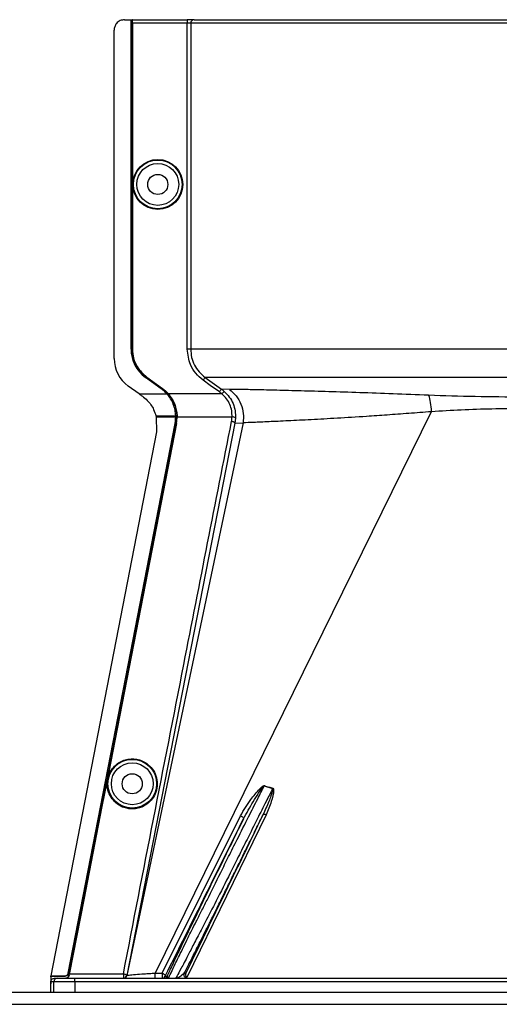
# Model space of a CAD drawing. Header units: inches. Extents: x -3977 to 448, y -4288 to 2176.
# Tile 114 of 206: x -926 to -857, y -2174 to -2033. Entities that reach past the tile are written whole.
import ezdxf

# ---------------------------------------------------------------- set-up
doc = ezdxf.new("R2010")
doc.units = ezdxf.units.IN
doc.header["$MEASUREMENT"] = 0

msp = doc.modelspace()

# ---------------------------------------------------------------- linework, layer by layer
at = {"color": 1, "linetype": 'Continuous', "lineweight": 25}
for p, q in [((-911.367, -2032.671), (-910.427, -2032.671)), ((-910.427, -2080.109), (-910.427, -2032.671)), ((-910.427, -2032.671), (-910.396, -2032.671)), ((-910.396, -2080.109), (-910.396, -2032.671)), ((-910.396, -2032.671), (-910.277, -2032.671)), ((-910.277, -2080.109), (-910.277, -2032.671)), ((-910.242, -2032.671), (-910.277, -2032.671)), ((-910.242, -2032.671), (-902.335, -2032.671)), ((-902.335, -2032.671), (-902.335, -2033.171)), ((-901.337, -2032.671), (-902.335, -2032.671)), ((-901.337, -2032.671), (-806.57, -2032.671)), ((-910.233, -2033.171), (-910.233, -2080.109)), ((-902.335, -2033.171), (-910.233, -2033.171)), ((-902.335, -2080.109), (-902.335, -2033.171)), ((-901.836, -2033.171), (-902.335, -2033.171)), ((-901.836, -2033.171), (-901.836, -2080.109)), ((-806.119, -2033.171), (-901.836, -2033.171)), ((-912.867, -2081.439), (-912.867, -2034.171)), ((-910.427, -2080.109), (-910.396, -2080.109)), ((-910.233, -2080.109), (-910.277, -2080.109)), ((-908.329, -2084.143), (-908.347, -2084.168)), ((-906.066, -2085.809), (-908.347, -2084.168)), ((-906.048, -2085.784), (-908.329, -2084.143)), ((-908.197, -2084.168), (-908.171, -2084.132)), ((-905.916, -2085.809), (-908.197, -2084.168)), ((-908.171, -2084.132), (-905.89, -2085.773)), ((-909.25, -2086.548), (-910.833, -2085.409)), ((-909.25, -2086.548), (-905.247, -2086.548)), ((-906.066, -2085.809), (-906.048, -2085.784)), ((-905.89, -2085.773), (-905.916, -2085.809)), ((-905.224, -2086.528), (-905.247, -2086.548)), ((-905.206, -2086.548), (-905.097, -2086.548)), ((-905.064, -2086.519), (-905.097, -2086.548)), ((-897.335, -2086.548), (-905.039, -2086.548)), ((-896.241, -2085.89), (-897.412, -2085.847)), ((-897.003, -2086.175), (-897.335, -2086.548)), ((-867.158, -2089.107), (-906.974, -2169.941)), ((-895.46, -2090.751), (-911.049, -2170.268)), ((-894.275, -2090.7), (-911.015, -2170.275)), ((-906.835, -2089.712), (-906.423, -2089.712)), ((-906.454, -2089.87), (-906.796, -2089.87)), ((-906.791, -2089.89), (-906.761, -2092.02)), ((-903.993, -2089.87), (-906.454, -2089.87)), ((-906.423, -2089.712), (-903.995, -2089.712)), ((-904.085, -2090.802), (-904.055, -2090.808)), ((-903.845, -2089.712), (-903.964, -2089.712)), ((-903.892, -2090.81), (-903.935, -2090.802)), ((-903.801, -2089.71), (-903.845, -2089.712)), ((-895.872, -2089.87), (-903.799, -2089.87)), ((-895.373, -2090.042), (-895.46, -2090.751)), ((-895.46, -2090.751), (-894.275, -2090.7)), ((-906.761, -2092.02), (-922, -2170.328)), ((-913.069, -2137.979), (-913.112, -2137.971)), ((-891.227, -2142.979), (-890.022, -2143.343)), ((-914.624, -2145.968), (-914.667, -2145.959)), ((-905.959, -2169.941), (-894.666, -2147.275)), ((-890.961, -2147.144), (-902.389, -2170.564)), ((-919.483, -2169.926), (-919.46, -2169.97)), ((-919.329, -2169.902), (-919.447, -2169.902)), ((-919.285, -2169.91), (-919.329, -2169.902)), ((-919.305, -2170.014), (-911.54, -2170.014)), ((-911.54, -2170.014), (-911.54, -2170.672)), ((-902.773, -2169.951), (-902.534, -2169.951)), ((-922, -2170.328), (-919.969, -2170.328)), ((-922, -2170.328), (-921.964, -2170.372)), ((-921.549, -2171.172), (-921.978, -2171.172)), ((-921.978, -2172.672), (-921.978, -2171.484)), ((-921.964, -2170.372), (-919.946, -2170.372)), ((-918.549, -2171.172), (-921.549, -2171.172)), ((-921.549, -2172.672), (-921.549, -2171.172)), ((-921.478, -2170.672), (-921.049, -2170.672)), ((-921.049, -2170.672), (-918.549, -2170.672)), ((-919.946, -2170.372), (-919.969, -2170.328)), ((-919.4, -2170.268), (-919.354, -2170.268)), ((-918.549, -2171.172), (-918.549, -2170.672)), ((-918.549, -2170.672), (-789.407, -2170.672)), ((-789.407, -2171.172), (-918.549, -2171.172)), ((-918.549, -2171.172), (-918.549, -2172.672)), ((-905.511, -2170.393), (-905.244, -2170.393)), ((-905.025, -2170.672), (-905.244, -2170.393))]:
    msp.add_line(p, q, dxfattribs=at)
at = {"color": 7, "linetype": 'Continuous', "lineweight": 25}
for p, q in [((-1388.978, -2172.672), (-396.478, -2172.672)), ((-1388.978, -2174.422), (-396.478, -2174.422))]:
    msp.add_line(p, q, dxfattribs=at)
at = {"color": 1, "linetype": 'Continuous', "lineweight": 25, "flags": 128}
for points in [[(-897.703, -2086.253), (-899.013, -2085.313), (-900.043, -2084.574)], [(-899.751, -2084.168), (-898.421, -2085.123), (-897.412, -2085.847)], [(-919.483, -2169.926), (-910.858, -2125.617), (-904.085, -2090.802)], [(-919.447, -2169.902), (-910.825, -2125.61), (-904.055, -2090.808)], [(-903.935, -2090.802), (-909.074, -2117.216), (-913.112, -2137.971)], [(-903.892, -2090.81), (-909.03, -2117.225), (-913.069, -2137.979)], [(-906.791, -2089.89), (-906.794, -2089.879), (-906.796, -2089.87)], [(-903.964, -2089.711), (-903.982, -2089.711), (-903.995, -2089.712)], [(-903.993, -2089.87), (-903.976, -2089.87), (-903.962, -2089.87)], [(-903.962, -2089.87), (-903.963, -2089.781), (-903.964, -2089.711)], [(-913.112, -2137.971), (-913.983, -2142.444), (-914.667, -2145.959)], [(-913.069, -2137.979), (-913.939, -2142.452), (-914.624, -2145.968)], [(-914.667, -2145.959), (-917.277, -2159.367), (-919.329, -2169.902)], [(-914.624, -2145.968), (-917.234, -2159.375), (-919.285, -2169.91)], [(-894.666, -2147.275), (-894.568, -2147.32), (-894.474, -2147.374), (-894.391, -2147.434), (-894.32, -2147.497), (-894.267, -2147.561), (-894.233, -2147.621), (-894.221, -2147.676), (-894.23, -2147.723)], [(-890.961, -2147.144), (-891.04, -2147.116), (-891.117, -2147.096), (-891.189, -2147.084), (-891.256, -2147.081), (-891.313, -2147.087), (-891.361, -2147.1), (-891.397, -2147.122), (-891.42, -2147.152)], [(-919.285, -2169.91), (-919.297, -2169.968), (-919.305, -2170.014)], [(-911.54, -2170.014), (-911.441, -2170.035), (-911.345, -2170.061), (-911.258, -2170.092), (-911.182, -2170.127), (-911.121, -2170.163), (-911.078, -2170.2), (-911.054, -2170.235), (-911.049, -2170.268)]]:
    msp.add_lwpolyline(points, dxfattribs=at)
at = {"color": 1, "linetype": 'Continuous', "lineweight": 25}
for centre, radius in [((-906.577, -2056.39), 3.605), ((-906.577, -2056.39), 3.509), ((-906.577, -2056.39), 3.012), ((-906.577, -2056.39), 1.45), ((-910.257, -2142.672), 3.509), ((-910.257, -2142.672), 3.012), ((-910.257, -2142.672), 1.45)]:
    msp.add_circle(centre, radius, dxfattribs=at)
for centre, radius, start, end in [((-901.337, -2033.171), 0.5, 90.05508, 180.05497), ((-905.427, -2080.109), 5, 180, 234.26784), ((-905.427, -2080.109), 4.969, 180, 234.26784), ((-907.977, -2081.439), 4.89, 180, 234.26784), ((-895.798, -2090.465), 0.599, 44.82521, 97.0422), ((-888.568, -2144.054), 2.868, 157.2306, 157.97796), ((-886.232, -2144.464), 3.952, 162.84395, 163.5205), ((-991.2, -2170.187), 84.226, 359.67012, 0.16728), ((-902.325, -2170.172), 0.5, 153.77785, 269.99785), ((-921.049, -2171.172), 0.5, 90.00039, 180.00039), ((-911.54, -2170.172), 0.5, 270.00001, 348.95319), ((-911.504, -2170.172), 0.5, 270.00013, 348.16326), ((-905.96, -2170.172), 0.5, 270.0006, 333.77997), ((-905.693, -2170.172), 0.5, 270.0006, 333.77997)]:
    msp.add_arc(centre, radius, start, end, dxfattribs=at)
msp.add_ellipse((-903.949, -2088.32), major_axis=(-0.033, 4.773), ratio=0.0122176, start_param=1.8665214, end_param=1.9013604, dxfattribs=at)
for points, knots in [([(-911.367, -2032.671), (-911.579, -2032.697), (-912.022, -2032.752), (-912.525, -2033.158), (-912.818, -2033.663), (-912.851, -2034.006), (-912.867, -2034.171)], [0, 0, 0, 0, 0.27028, 0.5624538, 0.7897516, 1, 1, 1, 1]), ([(-910.233, -2033.171), (-910.233, -2033.1), (-910.234, -2032.953), (-910.236, -2032.785), (-910.239, -2032.687), (-910.241, -2032.676), (-910.242, -2032.671)], [0, 0, 0, 0, 0.27024264, 0.56240502, 0.78972122, 1, 1, 1, 1]), ([(-902.003, -2032.671), (-902.015, -2032.671), (-902.036, -2032.671), (-902.186, -2032.671), (-902.25, -2032.671)], [0, 0, 0, 0, 0.5708247, 1, 1, 1, 1]), ([(-908.197, -2084.168), (-908.531, -2083.885), (-909.207, -2083.313), (-910.055, -2081.942), (-910.193, -2080.801), (-910.277, -2080.109)], [0, 0, 0, 0, 0.2774863, 0.5619954, 1, 1, 1, 1]), ([(-910.233, -2080.109), (-910.199, -2080.541), (-910.13, -2081.417), (-909.517, -2082.893), (-908.679, -2083.665), (-908.171, -2084.132)], [0, 0, 0, 0, 0.2775345, 0.5620489, 1, 1, 1, 1]), ([(-900.043, -2084.574), (-900.415, -2084.259), (-901.158, -2083.63), (-902.09, -2082.121), (-902.242, -2080.872), (-902.335, -2080.109)], [0, 0, 0, 0, 0.2811141, 0.5612729, 1, 1, 1, 1]), ([(-901.836, -2080.109), (-901.809, -2080.503), (-901.755, -2081.293), (-901.322, -2082.407), (-900.668, -2083.41), (-900.057, -2083.915), (-899.751, -2084.168)], [0, 0, 0, 0, 0.2494565, 0.4996464, 0.7495448, 1, 1, 1, 1]), ([(-899.751, -2084.168), (-899.756, -2084.175), (-899.767, -2084.19), (-899.836, -2084.285), (-899.932, -2084.42), (-900.007, -2084.524), (-900.043, -2084.574)], [0, 0, 0, 0, 0.2405936, 0.4999997, 0.7594059, 1, 1, 1, 1]), ([(-853.978, -2084.168), (-855.737, -2084.168), (-859.329, -2084.168), (-864.743, -2084.168), (-870.184, -2084.168), (-875.514, -2084.168), (-880.589, -2084.168), (-885.265, -2084.168), (-889.412, -2084.168), (-892.927, -2084.168), (-895.744, -2084.168), (-897.815, -2084.168), (-899.209, -2084.168), (-899.573, -2084.168), (-899.751, -2084.168)], [0, 0, 0, 0, 0.0764204, 0.1560238, 0.2384089, 0.3230616, 0.4093667, 0.4966296, 0.584108, 0.6710485, 0.7567251, 0.840474, 0.9217211, 1, 1, 1, 1]), ([(-909.25, -2086.548), (-909.231, -2086.561), (-909.197, -2086.586), (-909.163, -2086.61), (-909.148, -2086.621)], [0, 0, 0, 0, 0.56, 1, 1, 1, 1]), ([(-905.247, -2086.548), (-905.389, -2086.398), (-905.642, -2086.13), (-905.936, -2085.907), (-906.066, -2085.809)], [0, 0, 0, 0, 0.5600005, 1, 1, 1, 1]), ([(-906.048, -2085.784), (-905.883, -2085.911), (-905.589, -2086.137), (-905.335, -2086.408), (-905.224, -2086.528)], [0, 0, 0, 0, 0.5599986, 1, 1, 1, 1]), ([(-905.097, -2086.548), (-905.239, -2086.398), (-905.492, -2086.129), (-905.786, -2085.907), (-905.916, -2085.809)], [0, 0, 0, 0, 0.559818, 1, 1, 1, 1]), ([(-905.89, -2085.773), (-905.725, -2085.9), (-905.43, -2086.127), (-905.176, -2086.399), (-905.064, -2086.519)], [0, 0, 0, 0, 0.5598224, 1, 1, 1, 1]), ([(-903.995, -2089.712), (-904.017, -2089.43), (-904.061, -2088.866), (-904.317, -2088.031), (-904.698, -2087.237), (-905.064, -2086.777), (-905.247, -2086.548)], [0, 0, 0, 0, 0.2500257, 0.5001914, 0.7501772, 1, 1, 1, 1]), ([(-905.224, -2086.528), (-905.221, -2086.531), (-905.215, -2086.538), (-905.209, -2086.545), (-905.206, -2086.548)], [0, 0, 0, 0, 0.56, 1, 1, 1, 1]), ([(-905.097, -2086.548), (-904.71, -2087.093), (-904.018, -2088.069), (-903.898, -2089.209), (-903.845, -2089.712)], [0, 0, 0, 0, 0.5591099, 1, 1, 1, 1]), ([(-905.064, -2086.519), (-905.06, -2086.524), (-905.051, -2086.534), (-905.043, -2086.544), (-905.039, -2086.548)], [0, 0, 0, 0, 0.5601198, 1, 1, 1, 1]), ([(-905.039, -2086.548), (-904.693, -2087.031), (-904.001, -2087.996), (-903.868, -2089.139), (-903.801, -2089.71)], [0, 0, 0, 0, 0.500053, 1, 1, 1, 1]), ([(-897.412, -2085.847), (-897.417, -2085.854), (-897.428, -2085.87), (-897.497, -2085.965), (-897.593, -2086.099), (-897.668, -2086.203), (-897.703, -2086.253)], [0, 0, 0, 0, 0.24061816, 0.5, 0.75938184, 1, 1, 1, 1]), ([(-897.335, -2086.548), (-897.401, -2086.49), (-897.521, -2086.387), (-897.648, -2086.294), (-897.703, -2086.253)], [0, 0, 0, 0, 0.5599596, 1, 1, 1, 1]), ([(-897.412, -2085.847), (-897.333, -2085.905), (-897.193, -2086.009), (-897.061, -2086.124), (-897.003, -2086.175)], [0, 0, 0, 0, 0.5598158, 1, 1, 1, 1]), ([(-895.872, -2089.87), (-895.875, -2089.567), (-895.881, -2088.96), (-896.166, -2088.056), (-896.639, -2087.217), (-897.102, -2086.771), (-897.335, -2086.548)], [0, 0, 0, 0, 0.2480977, 0.4964537, 0.7473571, 1, 1, 1, 1]), ([(-897.003, -2086.175), (-896.744, -2086.436), (-896.227, -2086.959), (-895.704, -2087.933), (-895.386, -2088.981), (-895.377, -2089.688), (-895.373, -2090.042)], [0, 0, 0, 0, 0.2504497, 0.501026, 0.7504119, 1, 1, 1, 1]), ([(-867.558, -2086.742), (-869.279, -2086.673), (-872.716, -2086.534), (-877.538, -2086.367), (-881.994, -2086.228), (-886.003, -2086.116), (-889.495, -2086.025), (-892.408, -2085.956), (-894.753, -2085.904), (-895.743, -2085.894), (-896.241, -2085.89)], [0, 0, 0, 0, 0.1249785, 0.2494317, 0.3749119, 0.4994749, 0.6246067, 0.7497121, 0.8742813, 1, 1, 1, 1]), ([(-896.241, -2085.89), (-895.906, -2086.18), (-895.225, -2086.773), (-894.548, -2087.987), (-894.178, -2089.335), (-894.243, -2090.251), (-894.275, -2090.7)], [0, 0, 0, 0, 0.2452308, 0.5, 0.7547692, 1, 1, 1, 1]), ([(-909.148, -2086.621), (-909.081, -2086.669), (-908.961, -2086.755), (-908.842, -2086.841), (-908.789, -2086.879)], [0, 0, 0, 0, 0.5599992, 1, 1, 1, 1]), ([(-908.789, -2086.879), (-908.553, -2087.069), (-907.893, -2087.6), (-907.201, -2088.596), (-906.936, -2089.404), (-906.835, -2089.712)], [0, 0, 0, 0, 0.2563458, 0.7166755, 1, 1, 1, 1]), ([(-853.978, -2087.005), (-856.273, -2086.996), (-860.865, -2086.976), (-865.326, -2086.82), (-867.558, -2086.742)], [0, 0, 0, 0, 0.4998677, 1, 1, 1, 1]), ([(-867.558, -2086.742), (-867.465, -2087.068), (-867.278, -2087.721), (-867.198, -2088.644), (-867.158, -2089.106)], [0, 0, 0, 0, 0.50002184, 1, 1, 1, 1]), ([(-867.158, -2089.107), (-868.249, -2089.192), (-870.416, -2089.361), (-873.534, -2089.591), (-877.021, -2089.828), (-880.753, -2090.057), (-884.545, -2090.264), (-887.856, -2090.432), (-890.627, -2090.56), (-892.861, -2090.66), (-893.803, -2090.687), (-894.275, -2090.7)], [0, 0, 0, 0, 0.084405, 0.167683, 0.2508255, 0.3762115, 0.5005933, 0.6255551, 0.7504676, 0.8747621, 1, 1, 1, 1]), ([(-853.978, -2088.673), (-855.465, -2088.682), (-858.442, -2088.701), (-862.866, -2088.843), (-865.726, -2089.018), (-867.158, -2089.106)], [0, 0, 0, 0, 0.3326232, 0.6656434, 1, 1, 1, 1]), ([(-911.54, -2170.014), (-908.638, -2155.171), (-903.457, -2128.667), (-898.245, -2102.167), (-895.951, -2090.508)], [0, 0, 0, 0, 0.56, 1, 1, 1, 1]), ([(-906.829, -2089.734), (-906.831, -2089.73), (-906.832, -2089.722), (-906.834, -2089.715), (-906.835, -2089.712)], [0, 0, 0, 0, 0.5600046, 1, 1, 1, 1]), ([(-906.829, -2089.734), (-906.823, -2089.759), (-906.812, -2089.805), (-906.801, -2089.85), (-906.796, -2089.87)], [0, 0, 0, 0, 0.5599989, 1, 1, 1, 1]), ([(-904.085, -2090.802), (-904.057, -2090.629), (-904.005, -2090.32), (-903.997, -2090.007), (-903.993, -2089.87)], [0, 0, 0, 0, 0.5598333, 1, 1, 1, 1]), ([(-904.055, -2090.808), (-904.026, -2090.634), (-903.974, -2090.323), (-903.966, -2090.008), (-903.962, -2089.87)], [0, 0, 0, 0, 0.5600516, 1, 1, 1, 1]), ([(-903.935, -2090.802), (-903.903, -2090.6), (-903.844, -2090.238), (-903.845, -2089.873), (-903.845, -2089.712)], [0, 0, 0, 0, 0.5600744, 1, 1, 1, 1]), ([(-903.892, -2090.81), (-903.863, -2090.636), (-903.811, -2090.324), (-903.803, -2090.009), (-903.799, -2089.87)], [0, 0, 0, 0, 0.5599497, 1, 1, 1, 1]), ([(-903.801, -2089.71), (-903.8, -2089.74), (-903.799, -2089.793), (-903.799, -2089.847), (-903.799, -2089.87)], [0, 0, 0, 0, 0.5600457, 1, 1, 1, 1]), ([(-895.951, -2090.508), (-895.93, -2090.389), (-895.893, -2090.178), (-895.878, -2089.964), (-895.872, -2089.87)], [0, 0, 0, 0, 0.5599329, 1, 1, 1, 1]), ([(-895.46, -2090.751), (-895.467, -2090.73), (-895.478, -2090.698), (-895.54, -2090.65), (-895.604, -2090.614), (-895.682, -2090.58), (-895.796, -2090.541), (-895.89, -2090.521), (-895.951, -2090.508)], [0, 0, 0, 0, 0.2396351, 0.3684751, 0.5, 0.6315249, 0.7603649, 1, 1, 1, 1]), ([(-910.257, -2146.297), (-910.475, -2146.286), (-910.951, -2146.26), (-911.699, -2146.03), (-912.485, -2145.582), (-913.21, -2144.853), (-913.734, -2143.857), (-913.928, -2142.693), (-913.734, -2141.528), (-913.21, -2140.533), (-912.485, -2139.804), (-911.699, -2139.356), (-910.951, -2139.125), (-910.475, -2139.1), (-910.257, -2139.088)], [0, 0, 0, 0, 0.0563094, 0.122835, 0.200993, 0.2913236, 0.3924071, 0.5, 0.6075929, 0.7086764, 0.799007, 0.877165, 0.9436906, 1, 1, 1, 1]), ([(-910.257, -2139.088), (-910.04, -2139.1), (-909.564, -2139.125), (-908.816, -2139.356), (-908.03, -2139.804), (-907.305, -2140.533), (-906.781, -2141.528), (-906.587, -2142.693), (-906.781, -2143.857), (-907.305, -2144.853), (-908.03, -2145.582), (-908.816, -2146.03), (-909.564, -2146.26), (-910.04, -2146.286), (-910.257, -2146.297)], [0, 0, 0, 0, 0.0563094, 0.122835, 0.200993, 0.2913236, 0.3924071, 0.5, 0.6075929, 0.7086764, 0.799007, 0.877165, 0.9436906, 1, 1, 1, 1]), ([(-895.127, -2150.672), (-894.577, -2149.581), (-893.588, -2147.617), (-892.283, -2145.044), (-891.544, -2143.599), (-891.227, -2142.979)], [0, 0, 0, 0, 0.415954, 0.7493023, 1, 1, 1, 1]), ([(-894.666, -2147.275), (-894.186, -2146.488), (-893.358, -2145.131), (-892.228, -2143.741), (-891.577, -2143.093), (-891.354, -2142.957), (-891.272, -2142.938), (-891.236, -2142.938), (-891.22, -2142.942), (-891.213, -2142.944)], [0, 0, 0, 0, 0.4987105, 0.8596241, 0.9547007, 0.9823705, 0.9920695, 0.9961825, 1, 1, 1, 1]), ([(-894.23, -2147.723), (-893.775, -2146.889), (-893.089, -2145.63), (-892.195, -2144.243), (-891.732, -2143.56), (-891.493, -2143.23), (-891.363, -2143.077), (-891.297, -2143.008), (-891.261, -2142.983), (-891.243, -2142.978), (-891.234, -2142.977), (-891.229, -2142.978), (-891.227, -2142.979)], [0, 0, 0, 0, 0.5009066, 0.755241, 0.8820707, 0.9446164, 0.9748532, 0.9894631, 0.9953788, 0.9977943, 0.9989073, 1, 1, 1, 1]), ([(-891.213, -2142.944), (-891.001, -2143.013), (-890.604, -2143.143), (-890.198, -2143.249), (-890.009, -2143.299)], [0, 0, 0, 0, 0.5320089, 1, 1, 1, 1]), ([(-890.022, -2143.343), (-890.339, -2143.973), (-891.053, -2145.393), (-892.287, -2147.846), (-893.206, -2149.674), (-893.708, -2150.672)], [0, 0, 0, 0, 0.2657186, 0.599055, 1, 1, 1, 1]), ([(-890.022, -2143.343), (-890.019, -2143.344), (-890.014, -2143.345), (-890.006, -2143.349), (-890, -2143.355), (-889.994, -2143.367), (-889.989, -2143.384), (-889.982, -2143.506), (-890.042, -2143.704), (-890.137, -2144.042), (-890.312, -2144.545), (-890.71, -2145.609), (-891.126, -2146.513), (-891.42, -2147.152)], [0, 0, 0, 0, 0.002002, 0.0039182, 0.0059178, 0.0081145, 0.0132777, 0.0194868, 0.0994036, 0.1644525, 0.2820291, 0.4928409, 1, 1, 1, 1]), ([(-890.009, -2143.299), (-890, -2143.302), (-889.981, -2143.308), (-889.948, -2143.334), (-889.898, -2143.419), (-889.848, -2144.084), (-890.229, -2145.359), (-890.704, -2146.517), (-890.961, -2147.144)], [0, 0, 0, 0, 0.0062895, 0.0128488, 0.0284102, 0.0757073, 0.4997845, 1, 1, 1, 1]), ([(-902.773, -2169.951), (-902.65, -2169.712), (-902.473, -2169.369), (-902.234, -2168.901), (-902.122, -2168.681), (-902.068, -2168.575), (-902.038, -2168.516), (-901.901, -2168.247), (-901.669, -2167.789), (-901.355, -2167.169), (-901.148, -2166.758), (-901.04, -2166.544), (-901.002, -2166.47), (-900.987, -2166.441), (-900.818, -2166.104), (-900.402, -2165.278), (-899.729, -2163.936), (-898.956, -2162.389), (-898.1, -2160.671), (-897.197, -2158.854), (-896.226, -2156.897), (-895.34, -2155.109), (-894.386, -2153.178), (-893.388, -2151.153), (-892.368, -2149.081), (-891.709, -2147.74), (-891.42, -2147.152)], [0, 0, 0, 0, 0.0612189, 0.0880704, 0.1005426, 0.1065388, 0.1094768, 0.1123746, 0.159691, 0.195523, 0.2196359, 0.2272587, 0.2299562, 0.2314913, 0.2319099, 0.2834138, 0.3575026, 0.4213474, 0.4874233, 0.5724059, 0.6379681, 0.7128717, 0.7733539, 0.8517162, 0.9349551, 1, 1, 1, 1]), ([(-891.42, -2147.152), (-893.494, -2151.407), (-897.198, -2159.004), (-900.903, -2166.606), (-902.534, -2169.951)], [0, 0, 0, 0, 0.55999999, 1, 1, 1, 1]), ([(-905.511, -2170.393), (-903.405, -2166.161), (-899.644, -2158.603), (-895.884, -2151.048), (-894.23, -2147.723)], [0, 0, 0, 0, 0.56, 1, 1, 1, 1]), ([(-894.23, -2147.723), (-894.895, -2149.072), (-896.226, -2151.77), (-898.206, -2155.803), (-900.092, -2159.661), (-901.848, -2163.272), (-903.372, -2166.427), (-904.602, -2169), (-905.03, -2169.929), (-905.244, -2170.393)], [0, 0, 0, 0, 0.1400047, 0.2800914, 0.4201259, 0.5602134, 0.7068433, 0.8534864, 1, 1, 1, 1]), ([(-905.025, -2170.672), (-905, -2170.603), (-904.95, -2170.462), (-904.399, -2169.314), (-903.505, -2167.462), (-902.527, -2165.45), (-901.663, -2163.726), (-901.029, -2162.48), (-900.295, -2161.032), (-899.134, -2158.726), (-897.81, -2156.059), (-896.345, -2153.1), (-895.542, -2151.499), (-895.127, -2150.672)], [0, 0, 0, 0, 0.1134223, 0.2308835, 0.3533458, 0.4816591, 0.5279315, 0.5794607, 0.6362741, 0.6983919, 0.8384349, 0.9165437, 1, 1, 1, 1]), ([(-893.708, -2150.672), (-894.134, -2151.52), (-894.957, -2153.157), (-896.453, -2156.161), (-898.069, -2159.375), (-899.667, -2162.452), (-900.727, -2164.461), (-901.392, -2165.761), (-901.835, -2166.623), (-902.494, -2167.904), (-903.232, -2169.321), (-903.855, -2170.463), (-903.956, -2170.603), (-904.005, -2170.672)], [0, 0, 0, 0, 0.0853299, 0.1647785, 0.3058868, 0.4236144, 0.5180549, 0.5619014, 0.6049909, 0.6473488, 0.7701101, 0.8873524, 1, 1, 1, 1]), ([(-919.969, -2170.328), (-919.911, -2170.322), (-919.794, -2170.31), (-919.644, -2170.217), (-919.531, -2170.086), (-919.499, -2169.979), (-919.483, -2169.926)], [0, 0, 0, 0, 0.2495978, 0.4994188, 0.7493936, 1, 1, 1, 1]), ([(-919.46, -2169.97), (-919.476, -2170.023), (-919.508, -2170.131), (-919.622, -2170.262), (-919.773, -2170.354), (-919.889, -2170.366), (-919.946, -2170.372)], [0, 0, 0, 0, 0.250213, 0.5001928, 0.7501561, 1, 1, 1, 1]), ([(-919.447, -2169.902), (-919.45, -2169.915), (-919.454, -2169.937), (-919.458, -2169.96), (-919.46, -2169.97)], [0, 0, 0, 0, 0.5602825, 1, 1, 1, 1]), ([(-919.4, -2170.268), (-919.386, -2170.199), (-919.362, -2170.076), (-919.339, -2169.955), (-919.329, -2169.902)], [0, 0, 0, 0, 0.56000014, 1, 1, 1, 1]), ([(-911.015, -2170.275), (-910.996, -2170.267), (-910.959, -2170.251), (-910.617, -2170.206), (-909.861, -2170.133), (-908.762, -2170.047), (-907.765, -2169.982), (-907.238, -2169.955), (-906.974, -2169.941)], [0, 0, 0, 0, 0.1237142, 0.2485076, 0.4983712, 0.7487751, 0.8741868, 1, 1, 1, 1]), ([(-906.974, -2169.941), (-906.974, -2169.941), (-906.973, -2169.941), (-906.971, -2169.941), (-906.968, -2169.941), (-906.963, -2169.941), (-906.955, -2169.941), (-906.939, -2169.941), (-906.912, -2169.941), (-906.863, -2169.941), (-906.775, -2169.941), (-906.619, -2169.941), (-906.34, -2169.941), (-906.108, -2169.941), (-905.959, -2169.941)], [0, 0, 0, 0, 0.0017009, 0.0030354, 0.0054185, 0.0096741, 0.0172733, 0.0308433, 0.0550755, 0.0983472, 0.1756181, 0.3136018, 0.5600013, 1, 1, 1, 1]), ([(-905.959, -2169.941), (-905.959, -2169.98), (-905.959, -2170.059), (-905.959, -2170.189), (-905.959, -2170.316), (-905.959, -2170.434), (-905.959, -2170.535), (-905.959, -2170.612), (-905.96, -2170.663), (-905.96, -2170.669), (-905.96, -2170.672)], [0, 0, 0, 0, 0.1249999, 0.2499998, 0.3749997, 0.4999997, 0.6249998, 0.7499998, 0.8749999, 1, 1, 1, 1]), ([(-905.959, -2169.941), (-905.912, -2169.961), (-905.814, -2170.004), (-905.677, -2170.095), (-905.562, -2170.202), (-905.495, -2170.312), (-905.506, -2170.367), (-905.511, -2170.393)], [0, 0, 0, 0, 0.1741387, 0.365396, 0.5645527, 0.7930755, 1, 1, 1, 1]), ([(-902.773, -2169.951), (-902.984, -2170.156), (-903.411, -2170.571), (-903.806, -2170.638), (-904.005, -2170.672)], [0, 0, 0, 0, 0.49322, 1, 1, 1, 1]), ([(-902.534, -2169.951), (-902.562, -2170.041), (-902.606, -2170.182), (-902.541, -2170.384), (-902.462, -2170.498), (-902.412, -2170.543), (-902.389, -2170.564)], [0, 0, 0, 0, 0.4997855, 0.7895597, 0.903414, 1, 1, 1, 1]), ([(-921.979, -2170.451), (-921.976, -2170.437), (-921.971, -2170.41), (-921.966, -2170.383), (-921.964, -2170.372)], [0, 0, 0, 0, 0.5599478, 1, 1, 1, 1]), ([(-921.979, -2170.451), (-921.979, -2170.643), (-921.979, -2170.984), (-921.978, -2171.331), (-921.978, -2171.484)], [0, 0, 0, 0, 0.5600002, 1, 1, 1, 1]), ([(-921.978, -2171.172), (-921.971, -2171.107), (-921.956, -2170.976), (-921.84, -2170.811), (-921.675, -2170.695), (-921.544, -2170.68), (-921.478, -2170.672)], [0, 0, 0, 0, 0.2497363, 0.4995998, 0.7494612, 1, 1, 1, 1]), ([(-921.978, -2171.484), (-921.978, -2171.426), (-921.978, -2171.322), (-921.978, -2171.218), (-921.978, -2171.172)], [0, 0, 0, 0, 0.56, 1, 1, 1, 1]), ([(-919.889, -2170.672), (-919.832, -2170.666), (-919.716, -2170.654), (-919.564, -2170.563), (-919.449, -2170.431), (-919.416, -2170.323), (-919.4, -2170.268)], [0, 0, 0, 0, 0.24981071, 0.49967066, 0.74958726, 1, 1, 1, 1]), ([(-919.354, -2170.268), (-919.361, -2170.297), (-919.376, -2170.357), (-919.435, -2170.473), (-919.531, -2170.576), (-919.677, -2170.656), (-919.775, -2170.666), (-919.833, -2170.672)], [0, 0, 0, 0, 0.1076245, 0.2258225, 0.5005022, 0.7046611, 1, 1, 1, 1]), ([(-911.049, -2170.268), (-911.046, -2170.269), (-911.039, -2170.27), (-911.022, -2170.273), (-911.015, -2170.275)], [0, 0, 0, 0, 0.56, 1, 1, 1, 1])]:
    msp.add_open_spline(points, degree=3, knots=knots, dxfattribs=at)
for points in [[(-901.836, -2080.109), (-901.847, -2080.109), (-901.869, -2080.109), (-901.985, -2080.109), (-902.146, -2080.109), (-902.272, -2080.109), (-902.335, -2080.109)], [(-853.978, -2080.109), (-855.988, -2080.109), (-860.007, -2080.109), (-865.941, -2080.109), (-871.686, -2080.109), (-877.151, -2080.109), (-882.251, -2080.109), (-886.904, -2080.109), (-891.038, -2080.109), (-894.585, -2080.109), (-897.495, -2080.109), (-899.703, -2080.109), (-901.244, -2080.109), (-901.639, -2080.109), (-901.836, -2080.109)], [(-919.354, -2170.268), (-919.346, -2170.225), (-919.33, -2170.139), (-919.314, -2170.056), (-919.305, -2170.014)]]:
    msp.add_open_spline(points, degree=3, dxfattribs=at)

doc.saveas('drawing.dxf')
